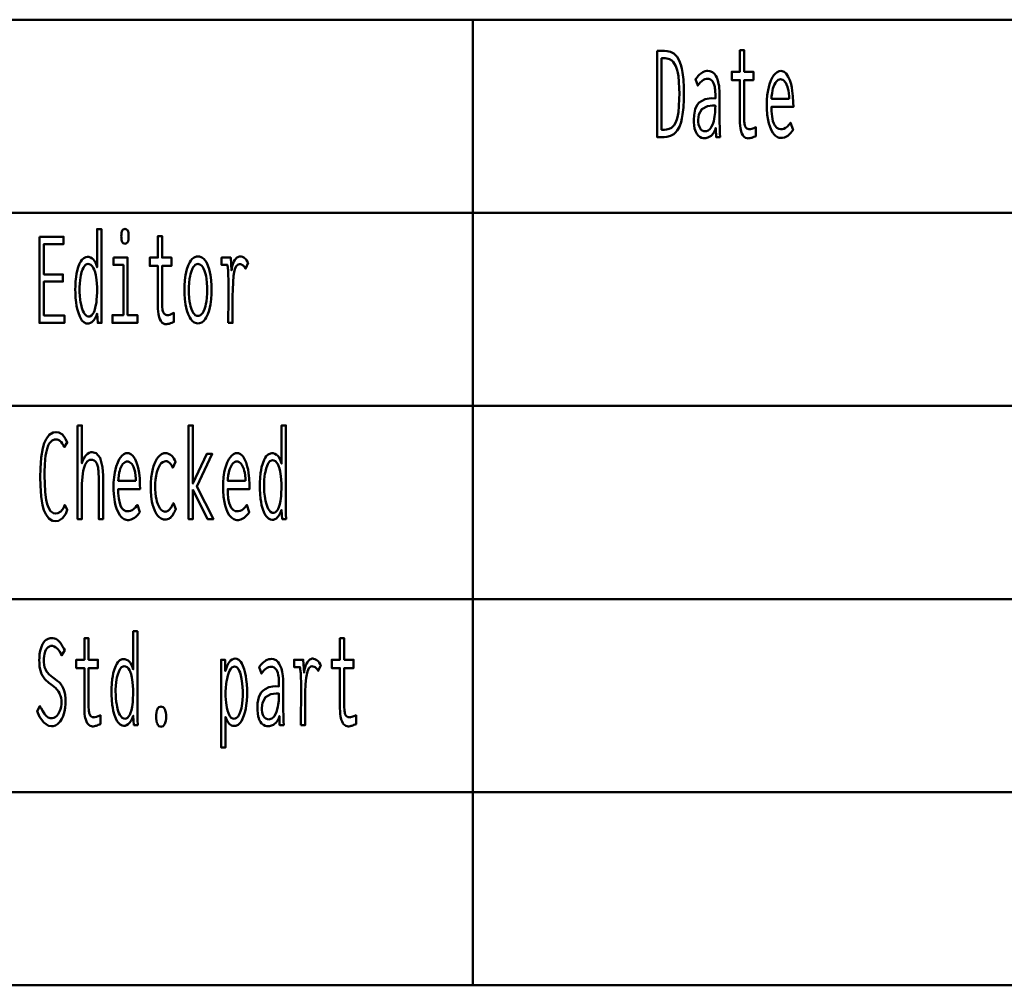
# Model space of a CAD drawing. Header units: millimetres. Extents: x 0 to 420, y 0 to 297.
# Tile 12 of 28: x 278 to 300, y 29 to 51. Entities that reach past the tile are written whole.
import ezdxf

# ---------------------------------------------------------------- set-up
doc = ezdxf.new("R2010")
doc.units = ezdxf.units.MM
doc.layers.add('AM_0', color=7, linetype='Continuous', lineweight=50)

# ---------------------------------------------------------------- blocks, each defined once
blk = doc.blocks.new('1_Drawing_frame_0_in_6060C2111N1N4N_300Cl0__1203')
at = {"layer": 'AM_0'}
for p, q in [((224.62, 50.57), (407.5, 50.57)), ((288.12, 50.57), (288.12, 29.42)), ((224.62, 46.34), (321.14, 46.34)), ((224.62, 42.11), (321.14, 42.11)), ((224.62, 37.88), (321.14, 37.88)), ((224.62, 33.65), (321.14, 33.65)), ((407.5, 29.42), (224.62, 29.42))]:
    blk.add_line(p, q, dxfattribs=at)
blk = doc.blocks.new('85_text10__1_in_6060C2111N1N4N_300Cl0__1203')
at = {"layer": 'AM_0'}
for points in [[(292.157, 49.885), (292.321, 49.885), (292.321, 49.885), (292.377, 49.881), (292.453, 49.863), (292.453, 49.863), (292.52, 49.828), (292.559, 49.795), (292.559, 49.795), (292.594, 49.755), (292.64, 49.677), (292.64, 49.677), (292.677, 49.579), (292.697, 49.502), (292.697, 49.502), (292.714, 49.414), (292.732, 49.263), (292.732, 49.263), (292.741, 49.086), (292.743, 48.954), (292.743, 48.954), (292.741, 48.824), (292.732, 48.649), (292.732, 48.649), (292.716, 48.496), (292.7, 48.408), (292.7, 48.408), (292.681, 48.328), (292.644, 48.226), (292.644, 48.226), (292.599, 48.144), (292.563, 48.099), (292.563, 48.099), (292.522, 48.064), (292.452, 48.025), (292.452, 48.025), (292.371, 48.004), (292.31, 48), (292.157, 48), (292.157, 49.885)], [(294.148, 47.971), (294.148, 47.971), (294.126, 47.973), (294.095, 47.984), (294.095, 47.984), (294.067, 48.003), (294.05, 48.02), (294.05, 48.02), (294.035, 48.041), (294.015, 48.078), (294.015, 48.078), (293.999, 48.122), (293.99, 48.155), (293.99, 48.155), (293.983, 48.191), (293.975, 48.248), (293.975, 48.248), (293.971, 48.31), (293.97, 48.354), (293.97, 49.248), (293.791, 49.248), (293.791, 49.43), (293.97, 49.43), (293.97, 49.901), (294.064, 49.901), (294.064, 49.43), (294.266, 49.43), (294.266, 49.248), (294.064, 49.248), (294.064, 48.419), (294.064, 48.419), (294.064, 48.386), (294.066, 48.341), (294.066, 48.341), (294.07, 48.302), (294.073, 48.279), (294.073, 48.279), (294.078, 48.259), (294.087, 48.232), (294.087, 48.232), (294.1, 48.21), (294.11, 48.198), (294.11, 48.198), (294.122, 48.187), (294.143, 48.176), (294.143, 48.176), (294.169, 48.17), (294.188, 48.169), (294.188, 48.169), (294.203, 48.171), (294.233, 48.179), (294.233, 48.179), (294.275, 48.196), (294.308, 48.211), (294.321, 48.216), (294.321, 48.021), (294.321, 48.021), (294.302, 48.013), (294.275, 48.002), (294.275, 48.002), (294.249, 47.992), (294.232, 47.986), (294.232, 47.986), (294.215, 47.981), (294.19, 47.975), (294.19, 47.975), (294.165, 47.972), (294.148, 47.971)], [(292.317, 48.161), (292.317, 48.161), (292.361, 48.164), (292.422, 48.178), (292.422, 48.178), (292.474, 48.204), (292.504, 48.229), (292.504, 48.229), (292.53, 48.26), (292.565, 48.323), (292.565, 48.323), (292.594, 48.404), (292.609, 48.469), (292.609, 48.469), (292.622, 48.543), (292.636, 48.676), (292.636, 48.676), (292.643, 48.835), (292.644, 48.954), (292.644, 48.954), (292.643, 49.062), (292.636, 49.207), (292.636, 49.207), (292.623, 49.332), (292.611, 49.403), (292.611, 49.403), (292.596, 49.467), (292.568, 49.549), (292.568, 49.549), (292.534, 49.614), (292.508, 49.648), (292.508, 49.648), (292.479, 49.675), (292.429, 49.705), (292.429, 49.705), (292.372, 49.721), (292.33, 49.724), (292.253, 49.724), (292.253, 48.161), (292.317, 48.161)], [(293.193, 47.974), (293.193, 47.974), (293.167, 47.976), (293.129, 47.985), (293.129, 47.985), (293.095, 48.002), (293.073, 48.018), (293.073, 48.018), (293.053, 48.037), (293.026, 48.073), (293.026, 48.073), (293.003, 48.117), (292.99, 48.151), (292.99, 48.151), (292.979, 48.189), (292.968, 48.253), (292.968, 48.253), (292.961, 48.324), (292.96, 48.376), (292.96, 48.376), (292.965, 48.479), (292.99, 48.609), (292.99, 48.609), (293.037, 48.706), (293.081, 48.753), (293.081, 48.753), (293.13, 48.789), (293.211, 48.828), (293.211, 48.828), (293.298, 48.847), (293.359, 48.849), (293.433, 48.846), (293.433, 48.905), (293.433, 48.905), (293.433, 48.938), (293.431, 48.988), (293.431, 48.988), (293.427, 49.035), (293.424, 49.067), (293.424, 49.067), (293.419, 49.097), (293.408, 49.141), (293.408, 49.141), (293.391, 49.183), (293.377, 49.21), (293.377, 49.21), (293.36, 49.234), (293.329, 49.26), (293.329, 49.26), (293.291, 49.274), (293.261, 49.277), (293.261, 49.277), (293.237, 49.275), (293.203, 49.267), (293.203, 49.267), (293.172, 49.252), (293.153, 49.239), (293.153, 49.239), (293.134, 49.222), (293.103, 49.192), (293.103, 49.192), (293.071, 49.156), (293.048, 49.128), (293, 49.269), (293, 49.269), (293.016, 49.289), (293.039, 49.316), (293.039, 49.316), (293.059, 49.34), (293.072, 49.355), (293.072, 49.355), (293.086, 49.368), (293.109, 49.387), (293.109, 49.387), (293.135, 49.406), (293.155, 49.418), (293.155, 49.418), (293.176, 49.429), (293.208, 49.441), (293.208, 49.441), (293.243, 49.447), (293.268, 49.448), (293.268, 49.448), (293.312, 49.444), (293.369, 49.422), (293.369, 49.422), (293.416, 49.381), (293.441, 49.344), (293.441, 49.344), (293.463, 49.301), (293.488, 49.236), (293.488, 49.236), (293.505, 49.168), (293.513, 49.122), (293.513, 49.122), (293.518, 49.075), (293.523, 49.007), (293.523, 49.007), (293.526, 48.941), (293.526, 48.897), (293.526, 48.4), (293.526, 48.4), (293.527, 48.326), (293.529, 48.209), (293.529, 48.209), (293.534, 48.086), (293.538, 48), (293.449, 48), (293.449, 48), (293.448, 48.013), (293.448, 48.037), (293.448, 48.037), (293.447, 48.067), (293.446, 48.09), (293.442, 48.198), (293.442, 48.198), (293.427, 48.153), (293.399, 48.096), (293.399, 48.096), (293.365, 48.05), (293.338, 48.027), (293.338, 48.027), (293.31, 48.008), (293.267, 47.987), (293.267, 47.987), (293.223, 47.976), (293.193, 47.974)], [(294.862, 47.979), (294.862, 47.979), (294.834, 47.982), (294.792, 47.998), (294.792, 47.998), (294.75, 48.028), (294.722, 48.055), (294.722, 48.055), (294.695, 48.089), (294.658, 48.154), (294.658, 48.154), (294.625, 48.236), (294.606, 48.299), (294.606, 48.299), (294.589, 48.37), (294.571, 48.489), (294.571, 48.489), (294.561, 48.626), (294.559, 48.725), (294.559, 48.725), (294.561, 48.804), (294.57, 48.917), (294.57, 48.917), (294.586, 49.024), (294.601, 49.091), (294.601, 49.091), (294.619, 49.155), (294.65, 49.24), (294.65, 49.24), (294.686, 49.312), (294.713, 49.353), (294.713, 49.353), (294.741, 49.387), (294.785, 49.424), (294.785, 49.424), (294.832, 49.444), (294.864, 49.448), (294.864, 49.448), (294.895, 49.445), (294.94, 49.425), (294.94, 49.425), (294.981, 49.39), (295.007, 49.357), (295.007, 49.357), (295.031, 49.317), (295.063, 49.244), (295.063, 49.244), (295.09, 49.156), (295.105, 49.088), (295.105, 49.088), (295.118, 49.014), (295.132, 48.892), (295.132, 48.892), (295.139, 48.757), (295.141, 48.66), (294.662, 48.66), (294.662, 48.66), (294.664, 48.569), (294.674, 48.45), (294.674, 48.45), (294.694, 48.351), (294.713, 48.296), (294.713, 48.296), (294.736, 48.251), (294.777, 48.203), (294.777, 48.203), (294.826, 48.177), (294.864, 48.172), (294.864, 48.172), (294.893, 48.173), (294.933, 48.182), (294.933, 48.182), (294.969, 48.198), (294.99, 48.213), (294.99, 48.213), (295.01, 48.23), (295.038, 48.259), (295.038, 48.259), (295.064, 48.29), (295.081, 48.312), (295.134, 48.156), (295.134, 48.156), (295.114, 48.126), (295.082, 48.086), (295.082, 48.086), (295.045, 48.05), (295.019, 48.029), (295.019, 48.029), (294.992, 48.011), (294.946, 47.992), (294.946, 47.992), (294.897, 47.981), (294.862, 47.979)], [(295.05, 48.84), (295.05, 48.84), (295.048, 48.889), (295.042, 48.958), (295.042, 48.958), (295.032, 49.022), (295.023, 49.062), (295.023, 49.062), (295.013, 49.099), (294.994, 49.147), (294.994, 49.147), (294.973, 49.188), (294.957, 49.211), (294.957, 49.211), (294.94, 49.23), (294.912, 49.25), (294.912, 49.25), (294.883, 49.261), (294.862, 49.264), (294.862, 49.264), (294.841, 49.261), (294.811, 49.25), (294.811, 49.25), (294.783, 49.23), (294.765, 49.211), (294.765, 49.211), (294.748, 49.188), (294.726, 49.147), (294.726, 49.147), (294.706, 49.099), (294.695, 49.062), (294.695, 49.062), (294.685, 49.022), (294.674, 48.958), (294.674, 48.958), (294.666, 48.889), (294.663, 48.84), (295.05, 48.84)], [(293.208, 48.125), (293.208, 48.125), (293.236, 48.128), (293.276, 48.143), (293.276, 48.143), (293.311, 48.172), (293.332, 48.198), (293.332, 48.198), (293.351, 48.23), (293.376, 48.285), (293.376, 48.285), (293.397, 48.35), (293.408, 48.398), (293.408, 48.398), (293.417, 48.451), (293.427, 48.534), (293.427, 48.534), (293.432, 48.623), (293.433, 48.686), (293.433, 48.686), (293.417, 48.688), (293.396, 48.69), (293.396, 48.69), (293.38, 48.691), (293.372, 48.692), (293.372, 48.692), (293.258, 48.679), (293.135, 48.613), (293.135, 48.613), (293.069, 48.49), (293.056, 48.377), (293.056, 48.377), (293.058, 48.332), (293.066, 48.272), (293.066, 48.272), (293.082, 48.221), (293.097, 48.192), (293.097, 48.192), (293.114, 48.168), (293.145, 48.142), (293.145, 48.142), (293.181, 48.127), (293.208, 48.125)]]:
    blk.add_lwpolyline(points, dxfattribs=at)
blk = doc.blocks.new('88_text13__1_in_6060C2111N1N4N_300Cl0__1203')
at = {"layer": 'AM_0'}
for points in [[(279.686, 43.914), (279.686, 43.914), (279.651, 43.919), (279.602, 43.942), (279.602, 43.942), (279.558, 43.985), (279.532, 44.024), (279.532, 44.024), (279.509, 44.071), (279.479, 44.15), (279.479, 44.15), (279.454, 44.24), (279.441, 44.306), (279.441, 44.306), (279.431, 44.375), (279.419, 44.481), (279.419, 44.481), (279.413, 44.589), (279.412, 44.663), (279.412, 44.663), (279.413, 44.733), (279.419, 44.837), (279.419, 44.837), (279.43, 44.937), (279.441, 45.003), (279.441, 45.003), (279.453, 45.066), (279.477, 45.152), (279.477, 45.152), (279.507, 45.227), (279.53, 45.271), (279.53, 45.271), (279.555, 45.309), (279.597, 45.349), (279.597, 45.349), (279.645, 45.371), (279.68, 45.376), (279.68, 45.376), (279.706, 45.373), (279.743, 45.362), (279.743, 45.362), (279.778, 45.342), (279.801, 45.323), (279.801, 45.323), (279.822, 45.299), (279.851, 45.253), (279.851, 45.253), (279.876, 45.195), (279.89, 45.149), (279.89, 45.984), (279.984, 45.984), (279.984, 44.242), (279.984, 44.242), (279.984, 44.223), (279.984, 44.193), (279.984, 44.193), (279.984, 44.16), (279.985, 44.136), (279.985, 44.136), (279.985, 44.113), (279.985, 44.083), (279.985, 44.083), (279.986, 44.057), (279.986, 44.043), (279.988, 43.93), (279.905, 43.93), (279.89, 44.133), (279.89, 44.133), (279.873, 44.089), (279.845, 44.032), (279.845, 44.032), (279.817, 43.988), (279.798, 43.965), (279.798, 43.965), (279.777, 43.947), (279.745, 43.927), (279.745, 43.927), (279.711, 43.916), (279.686, 43.914)], [(280.499, 45.664), (280.499, 45.664), (280.483, 45.666), (280.463, 45.673), (280.463, 45.673), (280.447, 45.688), (280.438, 45.701), (280.438, 45.701), (280.432, 45.718), (280.425, 45.751), (280.425, 45.751), (280.421, 45.793), (280.42, 45.825), (280.42, 45.825), (280.421, 45.858), (280.425, 45.9), (280.425, 45.9), (280.432, 45.933), (280.438, 45.95), (280.438, 45.95), (280.447, 45.963), (280.463, 45.977), (280.463, 45.977), (280.483, 45.985), (280.499, 45.987), (280.499, 45.987), (280.516, 45.985), (280.537, 45.977), (280.537, 45.977), (280.553, 45.963), (280.562, 45.95), (280.562, 45.95), (280.568, 45.934), (280.575, 45.901), (280.575, 45.901), (280.579, 45.859), (280.58, 45.825), (280.58, 45.825), (280.579, 45.793), (280.575, 45.751), (280.575, 45.751), (280.568, 45.718), (280.562, 45.701), (280.562, 45.701), (280.553, 45.688), (280.537, 45.673), (280.537, 45.673), (280.516, 45.666), (280.499, 45.664)], [(278.627, 45.815), (279.156, 45.815), (279.156, 45.654), (278.723, 45.654), (278.723, 44.991), (279.139, 44.991), (279.139, 44.832), (278.723, 44.832), (278.723, 44.091), (279.173, 44.091), (279.173, 43.93), (278.627, 43.93), (278.627, 45.815)], [(281.398, 43.901), (281.398, 43.901), (281.376, 43.903), (281.345, 43.914), (281.345, 43.914), (281.317, 43.933), (281.3, 43.95), (281.3, 43.95), (281.285, 43.971), (281.265, 44.008), (281.265, 44.008), (281.249, 44.052), (281.24, 44.085), (281.24, 44.085), (281.233, 44.121), (281.225, 44.178), (281.225, 44.178), (281.221, 44.24), (281.22, 44.284), (281.22, 45.178), (281.041, 45.178), (281.041, 45.36), (281.22, 45.36), (281.22, 45.831), (281.314, 45.831), (281.314, 45.36), (281.516, 45.36), (281.516, 45.178), (281.314, 45.178), (281.314, 44.349), (281.314, 44.349), (281.314, 44.316), (281.316, 44.271), (281.316, 44.271), (281.32, 44.232), (281.323, 44.209), (281.323, 44.209), (281.328, 44.189), (281.337, 44.162), (281.337, 44.162), (281.35, 44.14), (281.36, 44.128), (281.36, 44.128), (281.372, 44.117), (281.393, 44.106), (281.393, 44.106), (281.419, 44.1), (281.438, 44.099), (281.438, 44.099), (281.453, 44.101), (281.483, 44.109), (281.483, 44.109), (281.525, 44.126), (281.558, 44.141), (281.571, 44.146), (281.571, 43.951), (281.571, 43.951), (281.552, 43.943), (281.525, 43.932), (281.525, 43.932), (281.499, 43.922), (281.482, 43.916), (281.482, 43.916), (281.465, 43.911), (281.44, 43.905), (281.44, 43.905), (281.415, 43.902), (281.398, 43.901)], [(280.248, 45.36), (280.557, 45.36), (280.557, 44.099), (280.772, 44.099), (280.772, 43.93), (280.226, 43.93), (280.226, 44.099), (280.464, 44.099), (280.464, 45.199), (280.248, 45.199), (280.248, 45.36)], [(282.1, 43.917), (282.1, 43.917), (282.065, 43.921), (282.017, 43.94), (282.017, 43.94), (281.972, 43.975), (281.945, 44.008), (281.945, 44.008), (281.919, 44.047), (281.885, 44.118), (281.885, 44.118), (281.857, 44.202), (281.841, 44.266), (281.841, 44.266), (281.828, 44.335), (281.813, 44.447), (281.813, 44.447), (281.806, 44.569), (281.804, 44.655), (281.804, 44.655), (281.806, 44.742), (281.813, 44.863), (281.813, 44.863), (281.827, 44.974), (281.84, 45.043), (281.84, 45.043), (281.856, 45.106), (281.884, 45.189), (281.884, 45.189), (281.918, 45.258), (281.943, 45.297), (281.943, 45.297), (281.971, 45.329), (282.016, 45.364), (282.016, 45.364), (282.066, 45.382), (282.101, 45.386), (282.101, 45.386), (282.136, 45.382), (282.186, 45.364), (282.186, 45.364), (282.231, 45.329), (282.258, 45.297), (282.258, 45.297), (282.284, 45.258), (282.317, 45.189), (282.317, 45.189), (282.345, 45.106), (282.36, 45.043), (282.36, 45.043), (282.373, 44.974), (282.387, 44.863), (282.387, 44.863), (282.394, 44.742), (282.396, 44.655), (282.396, 44.655), (282.394, 44.569), (282.387, 44.447), (282.387, 44.447), (282.372, 44.335), (282.359, 44.266), (282.359, 44.266), (282.344, 44.202), (282.315, 44.118), (282.315, 44.118), (282.282, 44.047), (282.256, 44.008), (282.256, 44.008), (282.228, 43.975), (282.184, 43.94), (282.184, 43.94), (282.135, 43.921), (282.1, 43.917)], [(282.764, 43.93), (282.764, 43.93), (282.764, 43.989), (282.764, 44.11), (282.764, 44.11), (282.765, 44.271), (282.766, 44.401), (282.767, 44.663), (282.767, 44.663), (282.767, 44.732), (282.767, 44.823), (282.767, 44.823), (282.766, 44.901), (282.764, 44.945), (282.764, 44.945), (282.763, 44.983), (282.761, 45.034), (282.761, 45.034), (282.759, 45.074), (282.757, 45.096), (282.757, 45.096), (282.755, 45.116), (282.751, 45.146), (282.751, 45.146), (282.746, 45.178), (282.743, 45.199), (282.615, 45.199), (282.615, 45.36), (282.817, 45.36), (282.832, 45.077), (282.832, 45.077), (282.838, 45.115), (282.848, 45.169), (282.848, 45.169), (282.863, 45.217), (282.874, 45.246), (282.874, 45.246), (282.887, 45.273), (282.907, 45.307), (282.907, 45.307), (282.929, 45.335), (282.945, 45.351), (282.945, 45.351), (282.96, 45.364), (282.984, 45.377), (282.984, 45.377), (283.008, 45.385), (283.024, 45.386), (283.024, 45.386), (283.043, 45.384), (283.072, 45.376), (283.072, 45.376), (283.101, 45.36), (283.121, 45.346), (283.121, 45.346), (283.139, 45.329), (283.164, 45.3), (283.164, 45.3), (283.185, 45.267), (283.198, 45.243), (283.143, 45.116), (283.143, 45.116), (283.136, 45.13), (283.122, 45.151), (283.122, 45.151), (283.105, 45.171), (283.091, 45.184), (283.091, 45.184), (283.077, 45.196), (283.053, 45.209), (283.053, 45.209), (283.028, 45.216), (283.01, 45.217), (283.01, 45.217), (282.979, 45.21), (282.939, 45.173), (282.939, 45.173), (282.908, 45.104), (282.892, 45.04), (282.892, 45.04), (282.88, 44.963), (282.867, 44.823), (282.867, 44.823), (282.86, 44.654), (282.858, 44.525), (282.858, 43.93), (282.764, 43.93)], [(279.707, 44.068), (279.707, 44.068), (279.733, 44.071), (279.768, 44.09), (279.768, 44.09), (279.798, 44.125), (279.815, 44.157), (279.815, 44.157), (279.831, 44.195), (279.85, 44.258), (279.85, 44.258), (279.865, 44.328), (279.873, 44.379), (279.873, 44.379), (279.879, 44.432), (279.885, 44.514), (279.885, 44.514), (279.888, 44.597), (279.889, 44.653), (279.889, 44.653), (279.888, 44.709), (279.884, 44.792), (279.884, 44.792), (279.877, 44.872), (279.87, 44.925), (279.87, 44.925), (279.861, 44.974), (279.844, 45.042), (279.844, 45.042), (279.822, 45.101), (279.806, 45.136), (279.806, 45.136), (279.787, 45.166), (279.755, 45.199), (279.755, 45.199), (279.718, 45.216), (279.692, 45.22), (279.692, 45.22), (279.668, 45.216), (279.635, 45.198), (279.635, 45.198), (279.605, 45.165), (279.588, 45.134), (279.588, 45.134), (279.572, 45.099), (279.551, 45.038), (279.551, 45.038), (279.535, 44.97), (279.526, 44.92), (279.526, 44.92), (279.519, 44.868), (279.511, 44.79), (279.511, 44.79), (279.506, 44.711), (279.506, 44.658), (279.506, 44.658), (279.507, 44.602), (279.511, 44.52), (279.511, 44.52), (279.52, 44.437), (279.528, 44.382), (279.528, 44.382), (279.538, 44.33), (279.557, 44.258), (279.557, 44.258), (279.579, 44.194), (279.597, 44.157), (279.597, 44.157), (279.616, 44.125), (279.647, 44.09), (279.647, 44.09), (279.682, 44.071), (279.707, 44.068)], [(282.096, 44.081), (282.096, 44.081), (282.12, 44.084), (282.153, 44.098), (282.153, 44.098), (282.184, 44.124), (282.203, 44.149), (282.203, 44.149), (282.221, 44.179), (282.244, 44.232), (282.244, 44.232), (282.263, 44.296), (282.274, 44.344), (282.274, 44.344), (282.283, 44.397), (282.293, 44.482), (282.293, 44.482), (282.299, 44.576), (282.3, 44.642), (282.3, 44.642), (282.299, 44.712), (282.293, 44.809), (282.293, 44.809), (282.284, 44.897), (282.275, 44.951), (282.275, 44.951), (282.264, 45.001), (282.244, 45.066), (282.244, 45.066), (282.221, 45.121), (282.204, 45.151), (282.204, 45.151), (282.185, 45.176), (282.154, 45.202), (282.154, 45.202), (282.12, 45.217), (282.096, 45.22), (282.096, 45.22), (282.073, 45.217), (282.041, 45.202), (282.041, 45.202), (282.012, 45.175), (281.993, 45.15), (281.993, 45.15), (281.977, 45.12), (281.954, 45.065), (281.954, 45.065), (281.935, 44.999), (281.925, 44.949), (281.925, 44.949), (281.916, 44.895), (281.907, 44.806), (281.907, 44.806), (281.901, 44.709), (281.9, 44.64), (281.9, 44.64), (281.901, 44.573), (281.907, 44.48), (281.907, 44.48), (281.916, 44.394), (281.925, 44.342), (281.925, 44.342), (281.935, 44.294), (281.954, 44.231), (281.954, 44.231), (281.977, 44.178), (281.993, 44.148), (281.993, 44.148), (282.012, 44.124), (282.041, 44.098), (282.041, 44.098), (282.073, 44.084), (282.096, 44.081)]]:
    blk.add_lwpolyline(points, dxfattribs=at)
blk = doc.blocks.new('89_text14__1_in_6060C2111N1N4N_300Cl0__1203')
at = {"layer": 'AM_0'}
for points in [[(279.461, 41.684), (279.555, 41.684), (279.555, 40.855), (279.555, 40.855), (279.571, 40.9), (279.599, 40.96), (279.599, 40.96), (279.63, 41.009), (279.654, 41.037), (279.654, 41.037), (279.678, 41.059), (279.716, 41.083), (279.716, 41.083), (279.755, 41.097), (279.782, 41.099), (279.782, 41.099), (279.867, 41.079), (279.96, 40.971), (279.96, 40.971), (280.009, 40.771), (280.019, 40.587), (280.019, 39.63), (279.925, 39.63), (279.925, 40.504), (279.925, 40.504), (279.925, 40.555), (279.923, 40.625), (279.923, 40.625), (279.919, 40.688), (279.915, 40.726), (279.915, 40.726), (279.91, 40.761), (279.898, 40.808), (279.898, 40.808), (279.882, 40.849), (279.869, 40.874), (279.869, 40.874), (279.853, 40.895), (279.825, 40.918), (279.825, 40.918), (279.79, 40.93), (279.763, 40.933), (279.763, 40.933), (279.722, 40.926), (279.669, 40.89), (279.669, 40.89), (279.627, 40.824), (279.604, 40.764), (279.604, 40.764), (279.587, 40.69), (279.567, 40.56), (279.567, 40.56), (279.557, 40.405), (279.555, 40.288), (279.555, 39.63), (279.461, 39.63), (279.461, 41.684)], [(281.989, 40.277), (281.989, 39.63), (281.895, 39.63), (281.895, 41.684), (281.989, 41.684), (281.989, 40.411), (282.291, 41.06), (282.412, 41.06), (282.077, 40.348), (282.437, 39.63), (282.311, 39.63), (281.989, 40.277)], [(283.726, 39.614), (283.726, 39.614), (283.691, 39.619), (283.642, 39.642), (283.642, 39.642), (283.598, 39.685), (283.572, 39.724), (283.572, 39.724), (283.549, 39.771), (283.519, 39.85), (283.519, 39.85), (283.494, 39.94), (283.481, 40.006), (283.481, 40.006), (283.471, 40.075), (283.459, 40.181), (283.459, 40.181), (283.453, 40.289), (283.452, 40.363), (283.452, 40.363), (283.453, 40.433), (283.459, 40.537), (283.459, 40.537), (283.47, 40.637), (283.481, 40.703), (283.481, 40.703), (283.493, 40.766), (283.517, 40.852), (283.517, 40.852), (283.547, 40.927), (283.57, 40.971), (283.57, 40.971), (283.595, 41.009), (283.637, 41.049), (283.637, 41.049), (283.685, 41.071), (283.72, 41.076), (283.72, 41.076), (283.746, 41.073), (283.783, 41.062), (283.783, 41.062), (283.818, 41.042), (283.841, 41.023), (283.841, 41.023), (283.862, 40.999), (283.891, 40.953), (283.891, 40.953), (283.916, 40.895), (283.93, 40.849), (283.93, 41.684), (284.024, 41.684), (284.024, 39.942), (284.024, 39.942), (284.024, 39.923), (284.024, 39.893), (284.024, 39.893), (284.024, 39.86), (284.025, 39.836), (284.025, 39.836), (284.025, 39.813), (284.025, 39.783), (284.025, 39.783), (284.026, 39.757), (284.026, 39.743), (284.028, 39.63), (283.945, 39.63), (283.93, 39.833), (283.93, 39.833), (283.913, 39.789), (283.885, 39.732), (283.885, 39.732), (283.857, 39.688), (283.837, 39.665), (283.837, 39.665), (283.817, 39.647), (283.785, 39.627), (283.785, 39.627), (283.751, 39.616), (283.726, 39.614)], [(278.976, 39.586), (278.976, 39.586), (278.913, 39.596), (278.83, 39.647), (278.83, 39.647), (278.763, 39.741), (278.726, 39.829), (278.726, 39.829), (278.696, 39.935), (278.664, 40.13), (278.664, 40.13), (278.646, 40.366), (278.643, 40.547), (278.643, 40.547), (278.647, 40.737), (278.665, 40.984), (278.665, 40.984), (278.7, 41.185), (278.732, 41.293), (278.732, 41.293), (278.771, 41.382), (278.841, 41.477), (278.841, 41.477), (278.925, 41.529), (278.988, 41.538), (278.988, 41.538), (279.049, 41.529), (279.129, 41.481), (279.129, 41.481), (279.196, 41.391), (279.234, 41.308), (279.171, 41.207), (279.171, 41.207), (279.154, 41.244), (279.127, 41.29), (279.127, 41.29), (279.1, 41.324), (279.081, 41.341), (279.081, 41.341), (279.063, 41.353), (279.036, 41.367), (279.036, 41.367), (279.011, 41.374), (278.995, 41.376), (278.995, 41.376), (278.958, 41.372), (278.908, 41.353), (278.908, 41.353), (278.866, 41.317), (278.842, 41.284), (278.842, 41.284), (278.821, 41.243), (278.794, 41.17), (278.794, 41.17), (278.773, 41.082), (278.762, 41.015), (278.762, 41.015), (278.754, 40.941), (278.744, 40.816), (278.744, 40.816), (278.739, 40.675), (278.738, 40.571), (278.738, 40.571), (278.741, 40.419), (278.753, 40.218), (278.753, 40.218), (278.776, 40.052), (278.796, 39.961), (278.796, 39.961), (278.822, 39.885), (278.872, 39.803), (278.872, 39.803), (278.933, 39.759), (278.982, 39.751), (278.982, 39.751), (279.032, 39.759), (279.098, 39.799), (279.098, 39.799), (279.151, 39.873), (279.179, 39.942), (279.237, 39.838), (279.237, 39.838), (279.202, 39.747), (279.133, 39.649), (279.133, 39.649), (279.045, 39.596), (278.976, 39.586)], [(280.552, 39.609), (280.552, 39.609), (280.524, 39.612), (280.482, 39.628), (280.482, 39.628), (280.44, 39.658), (280.412, 39.685), (280.412, 39.685), (280.385, 39.719), (280.348, 39.784), (280.348, 39.784), (280.315, 39.866), (280.296, 39.929), (280.296, 39.929), (280.279, 40), (280.261, 40.119), (280.261, 40.119), (280.251, 40.256), (280.249, 40.355), (280.249, 40.355), (280.251, 40.434), (280.26, 40.547), (280.26, 40.547), (280.276, 40.654), (280.291, 40.721), (280.291, 40.721), (280.309, 40.785), (280.34, 40.87), (280.34, 40.87), (280.376, 40.942), (280.403, 40.983), (280.403, 40.983), (280.431, 41.017), (280.475, 41.054), (280.475, 41.054), (280.522, 41.074), (280.554, 41.078), (280.554, 41.078), (280.585, 41.075), (280.63, 41.055), (280.63, 41.055), (280.671, 41.02), (280.697, 40.987), (280.697, 40.987), (280.721, 40.947), (280.753, 40.874), (280.753, 40.874), (280.78, 40.786), (280.795, 40.718), (280.795, 40.718), (280.808, 40.644), (280.822, 40.522), (280.822, 40.522), (280.829, 40.387), (280.831, 40.29), (280.352, 40.29), (280.352, 40.29), (280.354, 40.199), (280.364, 40.08), (280.364, 40.08), (280.384, 39.981), (280.403, 39.926), (280.403, 39.926), (280.426, 39.881), (280.467, 39.833), (280.467, 39.833), (280.516, 39.807), (280.554, 39.802), (280.554, 39.802), (280.583, 39.803), (280.623, 39.812), (280.623, 39.812), (280.659, 39.828), (280.68, 39.843), (280.68, 39.843), (280.7, 39.86), (280.728, 39.889), (280.728, 39.889), (280.754, 39.92), (280.771, 39.942), (280.824, 39.786), (280.824, 39.786), (280.804, 39.756), (280.772, 39.716), (280.772, 39.716), (280.735, 39.68), (280.709, 39.659), (280.709, 39.659), (280.682, 39.641), (280.636, 39.622), (280.636, 39.622), (280.587, 39.611), (280.552, 39.609)], [(281.381, 39.62), (281.381, 39.62), (281.345, 39.623), (281.295, 39.641), (281.295, 39.641), (281.248, 39.675), (281.218, 39.705), (281.218, 39.705), (281.191, 39.743), (281.154, 39.81), (281.154, 39.81), (281.123, 39.891), (281.105, 39.953), (281.105, 39.953), (281.091, 40.02), (281.075, 40.129), (281.075, 40.129), (281.066, 40.249), (281.064, 40.335), (281.064, 40.335), (281.066, 40.423), (281.075, 40.546), (281.075, 40.546), (281.092, 40.659), (281.108, 40.729), (281.108, 40.729), (281.126, 40.793), (281.159, 40.878), (281.159, 40.878), (281.197, 40.948), (281.225, 40.987), (281.225, 40.987), (281.255, 41.019), (281.303, 41.053), (281.303, 41.053), (281.354, 41.072), (281.389, 41.076), (281.389, 41.076), (281.417, 41.073), (281.457, 41.062), (281.457, 41.062), (281.494, 41.041), (281.517, 41.022), (281.517, 41.022), (281.538, 41), (281.567, 40.962), (281.567, 40.962), (281.591, 40.92), (281.605, 40.888), (281.547, 40.756), (281.547, 40.756), (281.535, 40.78), (281.517, 40.813), (281.517, 40.813), (281.497, 40.842), (281.484, 40.859), (281.484, 40.859), (281.469, 40.873), (281.444, 40.889), (281.444, 40.889), (281.416, 40.897), (281.395, 40.899), (281.395, 40.899), (281.369, 40.896), (281.331, 40.881), (281.331, 40.881), (281.296, 40.853), (281.274, 40.828), (281.274, 40.828), (281.254, 40.797), (281.227, 40.743), (281.227, 40.743), (281.204, 40.68), (281.191, 40.632), (281.191, 40.632), (281.18, 40.58), (281.169, 40.498), (281.169, 40.498), (281.162, 40.409), (281.161, 40.346), (281.161, 40.346), (281.162, 40.287), (281.168, 40.201), (281.168, 40.201), (281.179, 40.12), (281.189, 40.068), (281.189, 40.068), (281.2, 40.02), (281.222, 39.955), (281.222, 39.955), (281.247, 39.9), (281.266, 39.868), (281.266, 39.868), (281.287, 39.841), (281.32, 39.812), (281.32, 39.812), (281.356, 39.797), (281.381, 39.794), (281.381, 39.794), (281.397, 39.795), (281.42, 39.8), (281.42, 39.8), (281.441, 39.81), (281.454, 39.82), (281.454, 39.82), (281.467, 39.831), (281.484, 39.849), (281.484, 39.849), (281.5, 39.87), (281.51, 39.885), (281.51, 39.885), (281.52, 39.902), (281.535, 39.93), (281.535, 39.93), (281.55, 39.961), (281.561, 39.984), (281.616, 39.848), (281.603, 39.824), (281.603, 39.824), (281.591, 39.799), (281.573, 39.766), (281.573, 39.766), (281.556, 39.736), (281.545, 39.719), (281.545, 39.719), (281.534, 39.703), (281.515, 39.681), (281.515, 39.681), (281.494, 39.661), (281.478, 39.649), (281.478, 39.649), (281.461, 39.638), (281.433, 39.627), (281.433, 39.627), (281.403, 39.621), (281.381, 39.62)], [(282.952, 39.609), (282.952, 39.609), (282.924, 39.612), (282.882, 39.628), (282.882, 39.628), (282.84, 39.658), (282.812, 39.685), (282.812, 39.685), (282.785, 39.719), (282.748, 39.784), (282.748, 39.784), (282.715, 39.866), (282.696, 39.929), (282.696, 39.929), (282.679, 40), (282.661, 40.119), (282.661, 40.119), (282.651, 40.256), (282.649, 40.355), (282.649, 40.355), (282.651, 40.434), (282.66, 40.547), (282.66, 40.547), (282.676, 40.654), (282.691, 40.721), (282.691, 40.721), (282.709, 40.785), (282.74, 40.87), (282.74, 40.87), (282.776, 40.942), (282.803, 40.983), (282.803, 40.983), (282.831, 41.017), (282.875, 41.054), (282.875, 41.054), (282.922, 41.074), (282.954, 41.078), (282.954, 41.078), (282.985, 41.075), (283.03, 41.055), (283.03, 41.055), (283.071, 41.02), (283.097, 40.987), (283.097, 40.987), (283.121, 40.947), (283.153, 40.874), (283.153, 40.874), (283.18, 40.786), (283.195, 40.718), (283.195, 40.718), (283.208, 40.644), (283.222, 40.522), (283.222, 40.522), (283.229, 40.387), (283.231, 40.29), (282.752, 40.29), (282.752, 40.29), (282.754, 40.199), (282.764, 40.08), (282.764, 40.08), (282.784, 39.981), (282.803, 39.926), (282.803, 39.926), (282.826, 39.881), (282.867, 39.833), (282.867, 39.833), (282.916, 39.807), (282.954, 39.802), (282.954, 39.802), (282.983, 39.803), (283.023, 39.812), (283.023, 39.812), (283.059, 39.828), (283.08, 39.843), (283.08, 39.843), (283.1, 39.86), (283.128, 39.889), (283.128, 39.889), (283.154, 39.92), (283.171, 39.942), (283.224, 39.786), (283.224, 39.786), (283.204, 39.756), (283.172, 39.716), (283.172, 39.716), (283.135, 39.68), (283.109, 39.659), (283.109, 39.659), (283.082, 39.641), (283.036, 39.622), (283.036, 39.622), (282.987, 39.611), (282.952, 39.609)], [(280.74, 40.47), (280.74, 40.47), (280.738, 40.519), (280.732, 40.588), (280.732, 40.588), (280.722, 40.652), (280.713, 40.692), (280.713, 40.692), (280.703, 40.729), (280.684, 40.777), (280.684, 40.777), (280.663, 40.818), (280.647, 40.841), (280.647, 40.841), (280.63, 40.86), (280.602, 40.88), (280.602, 40.88), (280.573, 40.891), (280.552, 40.894), (280.552, 40.894), (280.531, 40.891), (280.501, 40.88), (280.501, 40.88), (280.473, 40.86), (280.455, 40.841), (280.455, 40.841), (280.438, 40.818), (280.416, 40.777), (280.416, 40.777), (280.396, 40.729), (280.385, 40.692), (280.385, 40.692), (280.375, 40.652), (280.364, 40.588), (280.364, 40.588), (280.356, 40.519), (280.353, 40.47), (280.74, 40.47)], [(283.14, 40.47), (283.14, 40.47), (283.138, 40.519), (283.132, 40.588), (283.132, 40.588), (283.122, 40.652), (283.113, 40.692), (283.113, 40.692), (283.103, 40.729), (283.084, 40.777), (283.084, 40.777), (283.063, 40.818), (283.047, 40.841), (283.047, 40.841), (283.03, 40.86), (283.002, 40.88), (283.002, 40.88), (282.973, 40.891), (282.952, 40.894), (282.952, 40.894), (282.931, 40.891), (282.901, 40.88), (282.901, 40.88), (282.873, 40.86), (282.855, 40.841), (282.855, 40.841), (282.838, 40.818), (282.816, 40.777), (282.816, 40.777), (282.796, 40.729), (282.785, 40.692), (282.785, 40.692), (282.775, 40.652), (282.764, 40.588), (282.764, 40.588), (282.756, 40.519), (282.753, 40.47), (283.14, 40.47)], [(283.747, 39.768), (283.747, 39.768), (283.773, 39.771), (283.808, 39.79), (283.808, 39.79), (283.838, 39.825), (283.855, 39.858), (283.855, 39.858), (283.871, 39.895), (283.89, 39.958), (283.89, 39.958), (283.905, 40.028), (283.913, 40.079), (283.913, 40.079), (283.919, 40.132), (283.925, 40.214), (283.925, 40.214), (283.928, 40.297), (283.929, 40.353), (283.929, 40.353), (283.928, 40.409), (283.924, 40.492), (283.924, 40.492), (283.917, 40.572), (283.91, 40.624), (283.91, 40.624), (283.901, 40.674), (283.884, 40.742), (283.884, 40.742), (283.862, 40.801), (283.846, 40.836), (283.846, 40.836), (283.827, 40.866), (283.795, 40.899), (283.795, 40.899), (283.758, 40.916), (283.732, 40.92), (283.732, 40.92), (283.708, 40.916), (283.675, 40.898), (283.675, 40.898), (283.645, 40.865), (283.628, 40.834), (283.628, 40.834), (283.612, 40.799), (283.591, 40.738), (283.591, 40.738), (283.575, 40.67), (283.566, 40.62), (283.566, 40.62), (283.559, 40.568), (283.551, 40.49), (283.551, 40.49), (283.546, 40.411), (283.546, 40.358), (283.546, 40.358), (283.547, 40.302), (283.551, 40.22), (283.551, 40.22), (283.56, 40.137), (283.568, 40.082), (283.568, 40.082), (283.578, 40.03), (283.597, 39.958), (283.597, 39.958), (283.619, 39.894), (283.637, 39.857), (283.637, 39.857), (283.656, 39.825), (283.687, 39.79), (283.687, 39.79), (283.722, 39.771), (283.747, 39.768)]]:
    blk.add_lwpolyline(points, dxfattribs=at)
blk = doc.blocks.new('90_text15__1_in_6060C2111N1N4N_300Cl0__1203')
at = {"layer": 'AM_0'}
for points in [[(280.476, 35.104), (280.476, 35.104), (280.441, 35.109), (280.392, 35.132), (280.392, 35.132), (280.348, 35.175), (280.322, 35.214), (280.322, 35.214), (280.299, 35.261), (280.269, 35.34), (280.269, 35.34), (280.244, 35.43), (280.231, 35.496), (280.231, 35.496), (280.221, 35.565), (280.209, 35.671), (280.209, 35.671), (280.203, 35.779), (280.202, 35.853), (280.202, 35.853), (280.203, 35.923), (280.209, 36.027), (280.209, 36.027), (280.22, 36.127), (280.231, 36.193), (280.231, 36.193), (280.243, 36.256), (280.267, 36.342), (280.267, 36.342), (280.297, 36.417), (280.32, 36.461), (280.32, 36.461), (280.345, 36.499), (280.387, 36.539), (280.387, 36.539), (280.435, 36.561), (280.47, 36.566), (280.47, 36.566), (280.496, 36.563), (280.533, 36.552), (280.533, 36.552), (280.568, 36.532), (280.591, 36.513), (280.591, 36.513), (280.612, 36.489), (280.641, 36.443), (280.641, 36.443), (280.666, 36.385), (280.68, 36.339), (280.68, 37.174), (280.774, 37.174), (280.774, 35.432), (280.774, 35.432), (280.774, 35.413), (280.774, 35.383), (280.774, 35.383), (280.774, 35.35), (280.775, 35.326), (280.775, 35.326), (280.775, 35.303), (280.775, 35.273), (280.775, 35.273), (280.776, 35.247), (280.776, 35.233), (280.778, 35.12), (280.695, 35.12), (280.68, 35.323), (280.68, 35.323), (280.663, 35.279), (280.635, 35.222), (280.635, 35.222), (280.607, 35.178), (280.587, 35.155), (280.587, 35.155), (280.567, 35.137), (280.535, 35.117), (280.535, 35.117), (280.501, 35.106), (280.476, 35.104)], [(278.638, 35.537), (278.638, 35.537), (278.662, 35.487), (278.698, 35.421), (278.698, 35.421), (278.735, 35.366), (278.759, 35.336), (278.759, 35.336), (278.783, 35.312), (278.821, 35.285), (278.821, 35.285), (278.86, 35.271), (278.886, 35.268), (278.886, 35.268), (278.908, 35.27), (278.939, 35.279), (278.939, 35.279), (278.971, 35.295), (278.991, 35.31), (278.991, 35.31), (279.011, 35.329), (279.037, 35.362), (279.037, 35.362), (279.061, 35.402), (279.075, 35.432), (279.075, 35.432), (279.086, 35.465), (279.099, 35.518), (279.099, 35.518), (279.106, 35.576), (279.107, 35.618), (279.107, 35.618), (279.106, 35.658), (279.099, 35.714), (279.099, 35.714), (279.087, 35.764), (279.076, 35.793), (279.076, 35.793), (279.063, 35.821), (279.042, 35.858), (279.042, 35.858), (279.018, 35.89), (279.001, 35.909), (279.001, 35.909), (278.982, 35.927), (278.95, 35.956), (278.95, 35.956), (278.913, 35.986), (278.885, 36.007), (278.833, 36.046), (278.833, 36.046), (278.81, 36.065), (278.777, 36.095), (278.777, 36.095), (278.748, 36.126), (278.729, 36.147), (278.729, 36.147), (278.713, 36.17), (278.689, 36.211), (278.689, 36.211), (278.667, 36.26), (278.654, 36.297), (278.654, 36.297), (278.643, 36.338), (278.631, 36.406), (278.631, 36.406), (278.624, 36.483), (278.623, 36.54), (278.623, 36.54), (278.624, 36.595), (278.631, 36.673), (278.631, 36.673), (278.643, 36.745), (278.654, 36.79), (278.654, 36.79), (278.668, 36.833), (278.693, 36.889), (278.693, 36.889), (278.724, 36.937), (278.748, 36.964), (278.748, 36.964), (278.773, 36.987), (278.816, 37.011), (278.816, 37.011), (278.862, 37.025), (278.896, 37.027), (278.896, 37.027), (278.921, 37.026), (278.956, 37.019), (278.956, 37.019), (278.988, 37.007), (279.008, 36.995), (279.008, 36.995), (279.027, 36.982), (279.054, 36.958), (279.054, 36.958), (279.08, 36.929), (279.095, 36.908), (279.095, 36.908), (279.111, 36.885), (279.135, 36.844), (279.135, 36.844), (279.161, 36.798), (279.179, 36.763), (279.113, 36.647), (279.113, 36.647), (279.094, 36.687), (279.064, 36.738), (279.064, 36.738), (279.031, 36.78), (279.008, 36.803), (279.008, 36.803), (278.984, 36.821), (278.949, 36.841), (278.949, 36.841), (278.914, 36.852), (278.891, 36.854), (278.891, 36.854), (278.871, 36.853), (278.844, 36.844), (278.844, 36.844), (278.818, 36.829), (278.802, 36.815), (278.802, 36.815), (278.788, 36.797), (278.768, 36.767), (278.768, 36.767), (278.752, 36.731), (278.743, 36.703), (278.743, 36.703), (278.735, 36.674), (278.727, 36.627), (278.727, 36.627), (278.722, 36.576), (278.722, 36.54), (278.722, 36.54), (278.723, 36.497), (278.729, 36.44), (278.729, 36.44), (278.74, 36.389), (278.751, 36.359), (278.751, 36.359), (278.763, 36.331), (278.784, 36.295), (278.784, 36.295), (278.807, 36.263), (278.824, 36.245), (278.824, 36.245), (278.842, 36.228), (278.875, 36.2), (278.875, 36.2), (278.913, 36.17), (278.941, 36.15), (278.941, 36.15), (278.974, 36.126), (279.017, 36.091), (279.017, 36.091), (279.055, 36.058), (279.077, 36.036), (279.077, 36.036), (279.096, 36.014), (279.124, 35.974), (279.124, 35.974), (279.148, 35.926), (279.163, 35.89), (279.163, 35.89), (279.176, 35.849), (279.19, 35.781), (279.19, 35.781), (279.197, 35.703), (279.199, 35.645), (279.199, 35.645), (279.197, 35.585), (279.189, 35.499), (279.189, 35.499), (279.174, 35.417), (279.16, 35.366), (279.16, 35.366), (279.144, 35.317), (279.114, 35.253), (279.114, 35.253), (279.079, 35.198), (279.053, 35.166), (279.053, 35.166), (279.024, 35.14), (278.978, 35.111), (278.978, 35.111), (278.928, 35.096), (278.893, 35.093), (278.893, 35.093), (278.822, 35.106), (278.722, 35.175), (278.722, 35.175), (278.631, 35.304), (278.575, 35.423), (278.638, 35.537)], [(279.788, 35.091), (279.788, 35.091), (279.766, 35.093), (279.735, 35.104), (279.735, 35.104), (279.707, 35.123), (279.69, 35.14), (279.69, 35.14), (279.675, 35.161), (279.655, 35.198), (279.655, 35.198), (279.639, 35.242), (279.63, 35.275), (279.63, 35.275), (279.623, 35.311), (279.615, 35.368), (279.615, 35.368), (279.611, 35.43), (279.61, 35.474), (279.61, 36.368), (279.431, 36.368), (279.431, 36.55), (279.61, 36.55), (279.61, 37.021), (279.704, 37.021), (279.704, 36.55), (279.906, 36.55), (279.906, 36.368), (279.704, 36.368), (279.704, 35.539), (279.704, 35.539), (279.704, 35.506), (279.706, 35.461), (279.706, 35.461), (279.71, 35.422), (279.713, 35.4), (279.713, 35.4), (279.718, 35.379), (279.727, 35.352), (279.727, 35.352), (279.74, 35.33), (279.75, 35.318), (279.75, 35.318), (279.762, 35.307), (279.783, 35.296), (279.783, 35.296), (279.809, 35.29), (279.828, 35.289), (279.828, 35.289), (279.843, 35.291), (279.873, 35.299), (279.873, 35.299), (279.915, 35.316), (279.948, 35.331), (279.961, 35.336), (279.961, 35.141), (279.961, 35.141), (279.942, 35.133), (279.915, 35.122), (279.915, 35.122), (279.889, 35.112), (279.872, 35.106), (279.872, 35.106), (279.855, 35.101), (279.83, 35.095), (279.83, 35.095), (279.805, 35.092), (279.788, 35.091)], [(285.388, 35.091), (285.388, 35.091), (285.366, 35.093), (285.335, 35.104), (285.335, 35.104), (285.307, 35.123), (285.29, 35.14), (285.29, 35.14), (285.275, 35.161), (285.255, 35.198), (285.255, 35.198), (285.239, 35.242), (285.23, 35.275), (285.23, 35.275), (285.223, 35.311), (285.215, 35.368), (285.215, 35.368), (285.211, 35.43), (285.21, 35.474), (285.21, 36.368), (285.031, 36.368), (285.031, 36.55), (285.21, 36.55), (285.21, 37.021), (285.304, 37.021), (285.304, 36.55), (285.506, 36.55), (285.506, 36.368), (285.304, 36.368), (285.304, 35.539), (285.304, 35.539), (285.304, 35.506), (285.306, 35.461), (285.306, 35.461), (285.31, 35.422), (285.313, 35.4), (285.313, 35.4), (285.318, 35.379), (285.327, 35.352), (285.327, 35.352), (285.34, 35.33), (285.35, 35.318), (285.35, 35.318), (285.362, 35.307), (285.383, 35.296), (285.383, 35.296), (285.409, 35.29), (285.428, 35.289), (285.428, 35.289), (285.443, 35.291), (285.473, 35.299), (285.473, 35.299), (285.515, 35.316), (285.548, 35.331), (285.561, 35.336), (285.561, 35.141), (285.561, 35.141), (285.542, 35.133), (285.515, 35.122), (285.515, 35.122), (285.489, 35.112), (285.472, 35.106), (285.472, 35.106), (285.455, 35.101), (285.43, 35.095), (285.43, 35.095), (285.405, 35.092), (285.388, 35.091)], [(282.608, 36.23), (282.608, 36.23), (282.608, 36.299), (282.607, 36.398), (282.607, 36.398), (282.605, 36.491), (282.604, 36.55), (282.694, 36.55), (282.698, 36.303), (282.698, 36.303), (282.713, 36.353), (282.739, 36.419), (282.739, 36.419), (282.768, 36.474), (282.789, 36.505), (282.789, 36.505), (282.811, 36.531), (282.847, 36.558), (282.847, 36.558), (282.886, 36.573), (282.913, 36.576), (282.913, 36.576), (282.948, 36.572), (282.995, 36.549), (282.995, 36.549), (283.037, 36.506), (283.062, 36.467), (283.062, 36.467), (283.084, 36.421), (283.113, 36.343), (283.113, 36.343), (283.136, 36.254), (283.148, 36.189), (283.148, 36.189), (283.158, 36.12), (283.169, 36.016), (283.169, 36.016), (283.175, 35.91), (283.176, 35.838), (283.176, 35.838), (283.175, 35.763), (283.168, 35.654), (283.168, 35.654), (283.157, 35.549), (283.146, 35.481), (283.146, 35.481), (283.132, 35.417), (283.107, 35.329), (283.107, 35.329), (283.076, 35.253), (283.051, 35.208), (283.051, 35.208), (283.024, 35.17), (282.979, 35.128), (282.979, 35.128), (282.927, 35.106), (282.89, 35.102), (282.89, 35.102), (282.866, 35.104), (282.833, 35.114), (282.833, 35.114), (282.803, 35.132), (282.784, 35.149), (282.784, 35.149), (282.767, 35.17), (282.741, 35.211), (282.741, 35.211), (282.717, 35.261), (282.702, 35.299), (282.702, 34.626), (282.608, 34.626), (282.608, 36.23)], [(283.633, 35.094), (283.633, 35.094), (283.607, 35.096), (283.569, 35.105), (283.569, 35.105), (283.535, 35.122), (283.513, 35.138), (283.513, 35.138), (283.493, 35.157), (283.466, 35.193), (283.466, 35.193), (283.443, 35.237), (283.43, 35.271), (283.43, 35.271), (283.419, 35.309), (283.408, 35.373), (283.408, 35.373), (283.401, 35.444), (283.4, 35.496), (283.4, 35.496), (283.405, 35.599), (283.43, 35.729), (283.43, 35.729), (283.477, 35.826), (283.521, 35.873), (283.521, 35.873), (283.57, 35.909), (283.651, 35.948), (283.651, 35.948), (283.738, 35.967), (283.799, 35.969), (283.873, 35.966), (283.873, 36.025), (283.873, 36.025), (283.873, 36.058), (283.871, 36.108), (283.871, 36.108), (283.867, 36.155), (283.864, 36.187), (283.864, 36.187), (283.859, 36.217), (283.848, 36.261), (283.848, 36.261), (283.831, 36.303), (283.817, 36.33), (283.817, 36.33), (283.8, 36.354), (283.769, 36.38), (283.769, 36.38), (283.731, 36.394), (283.701, 36.397), (283.701, 36.397), (283.677, 36.395), (283.643, 36.387), (283.643, 36.387), (283.612, 36.372), (283.593, 36.359), (283.593, 36.359), (283.574, 36.342), (283.543, 36.312), (283.543, 36.312), (283.511, 36.276), (283.488, 36.248), (283.44, 36.389), (283.44, 36.389), (283.456, 36.409), (283.479, 36.436), (283.479, 36.436), (283.499, 36.46), (283.512, 36.475), (283.512, 36.475), (283.526, 36.488), (283.549, 36.507), (283.549, 36.507), (283.575, 36.526), (283.595, 36.538), (283.595, 36.538), (283.616, 36.549), (283.648, 36.561), (283.648, 36.561), (283.683, 36.567), (283.708, 36.568), (283.708, 36.568), (283.752, 36.564), (283.809, 36.542), (283.809, 36.542), (283.856, 36.501), (283.881, 36.464), (283.881, 36.464), (283.903, 36.421), (283.928, 36.356), (283.928, 36.356), (283.945, 36.288), (283.953, 36.242), (283.953, 36.242), (283.958, 36.195), (283.963, 36.127), (283.963, 36.127), (283.966, 36.061), (283.966, 36.017), (283.966, 35.52), (283.966, 35.52), (283.967, 35.446), (283.969, 35.329), (283.969, 35.329), (283.974, 35.206), (283.978, 35.12), (283.889, 35.12), (283.889, 35.12), (283.888, 35.133), (283.888, 35.157), (283.888, 35.157), (283.887, 35.187), (283.886, 35.21), (283.882, 35.318), (283.882, 35.318), (283.867, 35.273), (283.839, 35.216), (283.839, 35.216), (283.805, 35.17), (283.778, 35.147), (283.778, 35.147), (283.75, 35.128), (283.707, 35.107), (283.707, 35.107), (283.663, 35.096), (283.633, 35.094)], [(284.353, 35.12), (284.353, 35.12), (284.354, 35.179), (284.354, 35.3), (284.354, 35.3), (284.355, 35.461), (284.356, 35.591), (284.357, 35.853), (284.357, 35.853), (284.357, 35.922), (284.357, 36.013), (284.357, 36.013), (284.356, 36.091), (284.354, 36.135), (284.354, 36.135), (284.353, 36.173), (284.351, 36.224), (284.351, 36.224), (284.349, 36.264), (284.347, 36.286), (284.347, 36.286), (284.345, 36.306), (284.341, 36.336), (284.341, 36.336), (284.336, 36.368), (284.333, 36.389), (284.205, 36.389), (284.205, 36.55), (284.407, 36.55), (284.422, 36.267), (284.422, 36.267), (284.428, 36.305), (284.438, 36.359), (284.438, 36.359), (284.453, 36.407), (284.464, 36.436), (284.464, 36.436), (284.477, 36.463), (284.497, 36.497), (284.497, 36.497), (284.519, 36.525), (284.535, 36.541), (284.535, 36.541), (284.55, 36.554), (284.574, 36.567), (284.574, 36.567), (284.598, 36.575), (284.613, 36.576), (284.613, 36.576), (284.633, 36.574), (284.662, 36.566), (284.662, 36.566), (284.691, 36.55), (284.711, 36.536), (284.711, 36.536), (284.729, 36.519), (284.754, 36.49), (284.754, 36.49), (284.775, 36.457), (284.788, 36.433), (284.733, 36.306), (284.733, 36.306), (284.726, 36.32), (284.712, 36.341), (284.712, 36.341), (284.695, 36.361), (284.681, 36.374), (284.681, 36.374), (284.667, 36.386), (284.643, 36.399), (284.643, 36.399), (284.618, 36.406), (284.601, 36.407), (284.601, 36.407), (284.569, 36.4), (284.529, 36.363), (284.529, 36.363), (284.498, 36.294), (284.482, 36.23), (284.482, 36.23), (284.47, 36.153), (284.457, 36.013), (284.457, 36.013), (284.45, 35.844), (284.448, 35.715), (284.448, 35.12), (284.353, 35.12)], [(280.497, 35.258), (280.497, 35.258), (280.523, 35.261), (280.558, 35.28), (280.558, 35.28), (280.588, 35.315), (280.605, 35.347), (280.605, 35.347), (280.621, 35.385), (280.64, 35.448), (280.64, 35.448), (280.655, 35.518), (280.663, 35.569), (280.663, 35.569), (280.669, 35.622), (280.675, 35.704), (280.675, 35.704), (280.678, 35.787), (280.679, 35.843), (280.679, 35.843), (280.678, 35.899), (280.674, 35.982), (280.674, 35.982), (280.667, 36.062), (280.66, 36.114), (280.66, 36.114), (280.651, 36.164), (280.634, 36.232), (280.634, 36.232), (280.612, 36.291), (280.596, 36.326), (280.596, 36.326), (280.577, 36.356), (280.545, 36.389), (280.545, 36.389), (280.508, 36.406), (280.482, 36.41), (280.482, 36.41), (280.458, 36.406), (280.425, 36.388), (280.425, 36.388), (280.395, 36.355), (280.378, 36.324), (280.378, 36.324), (280.362, 36.289), (280.341, 36.228), (280.341, 36.228), (280.325, 36.16), (280.316, 36.11), (280.316, 36.11), (280.309, 36.058), (280.301, 35.98), (280.301, 35.98), (280.296, 35.901), (280.296, 35.848), (280.296, 35.848), (280.297, 35.792), (280.301, 35.71), (280.301, 35.71), (280.31, 35.627), (280.318, 35.572), (280.318, 35.572), (280.328, 35.52), (280.347, 35.448), (280.347, 35.448), (280.369, 35.384), (280.387, 35.347), (280.387, 35.347), (280.406, 35.315), (280.437, 35.28), (280.437, 35.28), (280.472, 35.261), (280.497, 35.258)], [(282.889, 35.258), (282.889, 35.258), (282.913, 35.261), (282.946, 35.277), (282.946, 35.277), (282.976, 35.307), (282.994, 35.335), (282.994, 35.335), (283.011, 35.368), (283.032, 35.425), (283.032, 35.425), (283.05, 35.491), (283.059, 35.539), (283.059, 35.539), (283.067, 35.591), (283.076, 35.671), (283.076, 35.671), (283.08, 35.756), (283.081, 35.814), (283.081, 35.814), (283.08, 35.868), (283.077, 35.949), (283.077, 35.949), (283.07, 36.03), (283.063, 36.084), (283.063, 36.084), (283.055, 36.136), (283.04, 36.208), (283.04, 36.208), (283.02, 36.272), (283.005, 36.31), (283.005, 36.31), (282.988, 36.343), (282.958, 36.379), (282.958, 36.379), (282.925, 36.398), (282.9, 36.402), (282.9, 36.402), (282.875, 36.398), (282.841, 36.378), (282.841, 36.378), (282.81, 36.342), (282.792, 36.308), (282.792, 36.308), (282.775, 36.269), (282.753, 36.203), (282.753, 36.203), (282.735, 36.13), (282.726, 36.076), (282.726, 36.076), (282.718, 36.021), (282.709, 35.939), (282.709, 35.939), (282.705, 35.857), (282.704, 35.802), (282.704, 35.802), (282.705, 35.754), (282.709, 35.68), (282.709, 35.68), (282.716, 35.606), (282.722, 35.556), (282.722, 35.556), (282.73, 35.508), (282.746, 35.44), (282.746, 35.44), (282.766, 35.38), (282.781, 35.344), (282.781, 35.344), (282.799, 35.313), (282.829, 35.279), (282.829, 35.279), (282.864, 35.261), (282.889, 35.258)], [(283.648, 35.245), (283.648, 35.245), (283.676, 35.248), (283.716, 35.263), (283.716, 35.263), (283.751, 35.292), (283.772, 35.318), (283.772, 35.318), (283.791, 35.35), (283.816, 35.405), (283.816, 35.405), (283.837, 35.47), (283.848, 35.518), (283.848, 35.518), (283.857, 35.571), (283.867, 35.654), (283.867, 35.654), (283.872, 35.743), (283.873, 35.806), (283.873, 35.806), (283.857, 35.808), (283.836, 35.81), (283.836, 35.81), (283.82, 35.811), (283.812, 35.812), (283.812, 35.812), (283.698, 35.799), (283.575, 35.733), (283.575, 35.733), (283.509, 35.61), (283.496, 35.497), (283.496, 35.497), (283.498, 35.452), (283.506, 35.392), (283.506, 35.392), (283.522, 35.341), (283.537, 35.312), (283.537, 35.312), (283.554, 35.288), (283.585, 35.262), (283.585, 35.262), (283.621, 35.247), (283.648, 35.245)], [(281.289, 35.084), (281.289, 35.084), (281.27, 35.086), (281.245, 35.099), (281.245, 35.099), (281.223, 35.122), (281.21, 35.144), (281.21, 35.144), (281.199, 35.17), (281.188, 35.214), (281.188, 35.214), (281.181, 35.266), (281.18, 35.305), (281.18, 35.305), (281.181, 35.343), (281.188, 35.395), (281.188, 35.395), (281.199, 35.439), (281.21, 35.465), (281.21, 35.465), (281.223, 35.487), (281.245, 35.51), (281.245, 35.51), (281.27, 35.523), (281.289, 35.526), (281.289, 35.526), (281.309, 35.523), (281.334, 35.51), (281.334, 35.51), (281.357, 35.487), (281.37, 35.465), (281.37, 35.465), (281.381, 35.439), (281.392, 35.395), (281.392, 35.395), (281.399, 35.343), (281.4, 35.305), (281.4, 35.305), (281.399, 35.267), (281.392, 35.215), (281.392, 35.215), (281.381, 35.171), (281.37, 35.145), (281.37, 35.145), (281.357, 35.123), (281.334, 35.099), (281.334, 35.099), (281.309, 35.086), (281.289, 35.084)]]:
    blk.add_lwpolyline(points, dxfattribs=at)

msp = doc.modelspace()

# ---------------------------------------------------------------- block references
for name in ['1_Drawing_frame_0_in_6060C2111N1N4N_300Cl0__1203', '85_text10__1_in_6060C2111N1N4N_300Cl0__1203', '88_text13__1_in_6060C2111N1N4N_300Cl0__1203', '89_text14__1_in_6060C2111N1N4N_300Cl0__1203', '90_text15__1_in_6060C2111N1N4N_300Cl0__1203']:
    msp.add_blockref(name, (0, 0))

doc.saveas('drawing.dxf')
